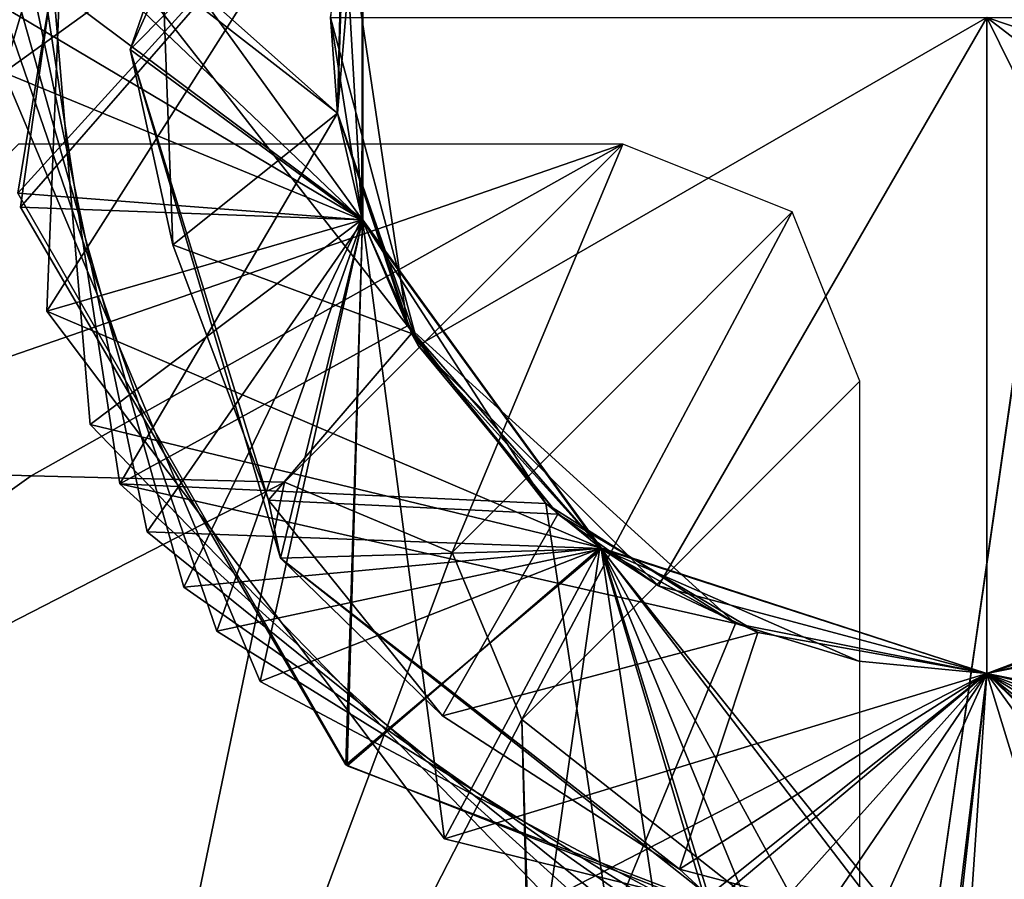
# Model space of a CAD drawing. Header units: millimetres. Extents: x -34.6 to 34.6, y -25 to 51.
# Tile 25 of 32: x 21.1 to 23, y 14.3 to 16. Entities that reach past the tile are written whole.
import ezdxf

# ---------------------------------------------------------------- set-up
doc = ezdxf.new("R2010")
doc.units = ezdxf.units.MM
doc.header["$LTSCALE"] = 65.185185
for name, color, linetype in [('129', 7, 'CONTINUOUS'), ('30', 7, 'CONTINUOUS'), ('31', 7, 'CONTINUOUS'), ('37', 7, 'CONTINUOUS'), ('39', 7, 'CONTINUOUS'), ('40', 7, 'CONTINUOUS'), ('41', 7, 'CONTINUOUS'), ('42', 7, 'CONTINUOUS'), ('43', 7, 'CONTINUOUS'), ('44', 7, 'CONTINUOUS'), ('45', 7, 'CONTINUOUS'), ('46', 7, 'CONTINUOUS'), ('47', 7, 'CONTINUOUS'), ('57', 7, 'CONTINUOUS'), ('58', 7, 'CONTINUOUS'), ('61', 7, 'CONTINUOUS'), ('64', 7, 'CONTINUOUS'), ('96', 7, 'CONTINUOUS'), ('97', 7, 'CONTINUOUS')]:
    doc.layers.add(name, color=color, linetype=linetype)

msp = doc.modelspace()

# ---------------------------------------------------------------- linework, layer by layer
at = {"layer": '129', "color": 7, "linetype": 'CONTINUOUS'}
for points in [[(-23.3, 22.5, 72.991), (-23.3, -22.5, 72.991), (23.3, 22.5, 72.991), (-23.3, 22.5, 72.991)], [(23.3, 22.5, 72.991), (-23.3, -22.5, 72.991), (23.3, -22.5, 72.991), (23.3, 22.5, 72.991)]]:
    msp.add_3dface(points, dxfattribs=at)
at = {"layer": '30', "color": 7, "linetype": 'CONTINUOUS'}
for points in [[(26.4512, 38.9201, -103.1), (18.9225, -13.4439, -103.1), (18.9225, 45.4439, -103.1), (26.4512, 38.9201, -103.1)], [(26.4512, -6.9201, -103.1), (18.9225, -13.4439, -103.1), (26.4512, 38.9201, -103.1), (26.4512, -6.9201, -103.1)]]:
    msp.add_3dface(points, dxfattribs=at)
at = {"layer": '31', "color": 7, "linetype": 'CONTINUOUS'}
for points in [[(-34.1488, 20.9098, -88.1), (-34.1488, 11.0902, -88.1), (34.1488, 20.9098, -88.1), (-34.1488, 20.9098, -88.1)], [(34.1488, 20.9098, -88.1), (-34.1488, 11.0902, -88.1), (34.1488, 11.0902, -88.1), (34.1488, 20.9098, -88.1)]]:
    msp.add_3dface(points, dxfattribs=at)
at = {"layer": '37', "linetype": 'CONTINUOUS'}
for points in [[(23.7641, 14.9483, -92.1), (23, 14.7, -92.1), (23.8607, 15.0258, -93.0213), (23.7641, 14.9483, -92.1)], [(23.8607, 15.0258, -93.0213), (23, 14.7, -92.1), (23, 14.7, -93.2517), (23.8607, 15.0258, -93.0213)], [(23.7918, 14.9689, -115.3915), (23, 14.7, -115.6), (23.765, 14.9489, -117.0514), (23.7918, 14.9689, -115.3915)], [(23.7642, 14.9484, -113.4), (23, 14.7, -113.6), (23.7918, 14.9689, -115.0432), (23.7642, 14.9484, -113.4)], [(23.7918, 14.9689, -115.0432), (23, 14.7, -113.6), (23, 14.7, -115.2517), (23.7918, 14.9689, -115.0432)], [(23.765, 14.9489, -117.0514), (23, 14.7, -115.6), (23, 14.7, -117.2517), (23.765, 14.9489, -117.0514)], [(23.765, 14.9489, -117.3997), (23, 14.7, -117.6), (23.575, 14.8341, -118.96), (23.765, 14.9489, -117.3997)], [(23.7637, 14.948, -111.4001), (23, 14.7, -111.6), (23.7642, 14.9484, -113.0516), (23.7637, 14.948, -111.4001)], [(23.7642, 14.9484, -113.0516), (23, 14.7, -111.6), (23, 14.7, -113.2517), (23.7642, 14.9484, -113.0516)], [(23.7638, 14.9481, -93.4001), (23, 14.7, -93.6), (23.7628, 14.9473, -95.0521), (23.7638, 14.9481, -93.4001)], [(23.7637, 14.948, -111.0518), (23, 14.7, -109.6), (23, 14.7, -111.2517), (23.7637, 14.948, -111.0518)], [(23.7634, 14.9478, -109.4002), (23, 14.7, -109.6), (23.7637, 14.948, -111.0518), (23.7634, 14.9478, -109.4002)], [(23.4975, 14.799, -107.475), (23, 14.7, -107.6), (23.7634, 14.9478, -109.0519), (23.4975, 14.799, -107.475)], [(23.7634, 14.9478, -109.0519), (23, 14.7, -107.6), (23, 14.7, -109.2517), (23.7634, 14.9478, -109.0519)], [(23.7627, 14.9473, -103.4004), (23, 14.7, -103.6), (23.7631, 14.9475, -105.052), (23.7627, 14.9473, -103.4004)], [(23.7631, 14.9475, -105.052), (23, 14.7, -103.6), (23, 14.7, -105.2517), (23.7631, 14.9475, -105.052)], [(23.7631, 14.9475, -105.4003), (23, 14.7, -105.6), (23.4975, 14.799, -107.1267), (23.7631, 14.9475, -105.4003)], [(23.7627, 14.9473, -101.4004), (23, 14.7, -101.6), (23.7627, 14.9473, -103.0521), (23.7627, 14.9473, -101.4004)], [(23.7627, 14.9473, -103.0521), (23, 14.7, -101.6), (23, 14.7, -103.2517), (23.7627, 14.9473, -103.0521)], [(23.7627, 14.9473, -99.4004), (23, 14.7, -99.6), (23.7627, 14.9473, -101.0521), (23.7627, 14.9473, -99.4004)], [(23.7627, 14.9473, -101.0521), (23, 14.7, -99.6), (23, 14.7, -101.2517), (23.7627, 14.9473, -101.0521)], [(23.7628, 14.9473, -97.0521), (23, 14.7, -95.6), (23, 14.7, -97.2517), (23.7628, 14.9473, -97.0521)], [(23.7628, 14.9473, -95.4004), (23, 14.7, -95.6), (23.7628, 14.9473, -97.0521), (23.7628, 14.9473, -95.4004)], [(23.7627, 14.9473, -99.0521), (23, 14.7, -97.6), (23, 14.7, -99.2517), (23.7627, 14.9473, -99.0521)], [(23.7628, 14.9473, -97.4004), (23, 14.7, -97.6), (23.7627, 14.9473, -99.0521), (23.7628, 14.9473, -97.4004)], [(23.7628, 14.9473, -95.0521), (23, 14.7, -93.6), (23, 14.7, -95.2517), (23.7628, 14.9473, -95.0521)], [(23, 14.7, -117.6), (23, 14.7, -118.96), (23.575, 14.8341, -118.96), (23, 14.7, -117.6)], [(23.4975, 14.799, -107.1267), (23, 14.7, -105.6), (23, 14.7, -107.2517), (23.4975, 14.799, -107.1267)]]:
    msp.add_3dface(points, dxfattribs=at)
at = {"layer": '39', "linetype": 'CONTINUOUS'}
for points in [[(21.7637, 16.4019, -93.8517), (21.764, 15.5973, -93.6514), (21.7, 16, -92.1), (21.7637, 16.4019, -93.8517)], [(21.725, 16.254, -99.8143), (21.7139, 15.8103, -99.705), (21.7641, 16.4031, -98.2004), (21.725, 16.254, -99.8143)], [(21.7641, 16.4031, -98.2004), (21.7139, 15.8103, -99.705), (21.7631, 15.5999, -98.0004), (21.7641, 16.4031, -98.2004)], [(21.7643, 16.4039, -101.8522), (21.7626, 15.6014, -101.6525), (21.725, 16.254, -100.1626), (21.7643, 16.4039, -101.8522)], [(21.7643, 16.4039, -102.2006), (21.7636, 15.5985, -103.6517), (21.7626, 15.6014, -102.0008), (21.7643, 16.4039, -102.2006)], [(21.7641, 16.4031, -97.852), (21.7631, 15.5999, -97.6521), (21.7639, 16.4025, -96.2002), (21.7641, 16.4031, -97.852)], [(21.7639, 16.4025, -96.2002), (21.7631, 15.5999, -97.6521), (21.7635, 15.5986, -96.0001), (21.7639, 16.4025, -96.2002)], [(21.7642, 16.4034, -109.8521), (21.7633, 15.5994, -109.6519), (21.7642, 16.4036, -108.2005), (21.7642, 16.4034, -109.8521)], [(21.7642, 16.4036, -108.2005), (21.7633, 15.5994, -109.6519), (21.7634, 15.599, -108.0002), (21.7642, 16.4036, -108.2005)], [(21.7642, 16.4034, -110.2004), (21.7634, 16.401, -111.8515), (21.7633, 15.5994, -110.0003), (21.7642, 16.4034, -110.2004)], [(21.7637, 16.4019, -116.2), (21.7633, 16.4008, -117.8514), (21.7635, 15.5988, -116.0001), (21.7637, 16.4019, -116.2)], [(21.7634, 16.401, -111.8515), (21.7642, 15.5965, -111.6512), (21.7633, 15.5994, -110.0003), (21.7634, 16.401, -111.8515)], [(21.7633, 16.4008, -117.8514), (21.7638, 15.5979, -117.6516), (21.7635, 15.5988, -116.0001), (21.7633, 16.4008, -117.8514)], [(21.7643, 16.4036, -105.8522), (21.7634, 15.5989, -105.6518), (21.7643, 16.4039, -104.2006), (21.7643, 16.4036, -105.8522)], [(21.7643, 16.4039, -104.2006), (21.7634, 15.5989, -105.6518), (21.7636, 15.5985, -104.0001), (21.7643, 16.4039, -104.2006)], [(21.7642, 16.4036, -107.8522), (21.7634, 15.599, -107.6518), (21.7643, 16.4036, -106.2005), (21.7642, 16.4036, -107.8522)], [(21.7643, 16.4036, -106.2005), (21.7634, 15.599, -107.6518), (21.7634, 15.5989, -106.0002), (21.7643, 16.4036, -106.2005)], [(21.7637, 16.4021, -113.8518), (21.7634, 15.5989, -113.6518), (21.7634, 16.401, -112.1998), (21.7637, 16.4021, -113.8518)], [(21.7637, 16.4021, -114.2001), (21.7637, 16.4019, -115.8517), (21.7634, 15.5989, -114.0002), (21.7637, 16.4021, -114.2001)], [(21.7637, 16.4019, -115.8517), (21.7635, 15.5988, -115.6518), (21.7634, 15.5989, -114.0002), (21.7637, 16.4019, -115.8517)], [(21.7634, 16.401, -112.1998), (21.7634, 15.5989, -113.6518), (21.7642, 15.5965, -111.9996), (21.7634, 16.401, -112.1998)], [(21.7639, 16.4025, -95.8519), (21.7635, 15.5986, -95.6517), (21.7637, 16.4019, -94.2), (21.7639, 16.4025, -95.8519)], [(21.7637, 16.4019, -94.2), (21.7635, 15.5986, -95.6517), (21.764, 15.5973, -93.9997), (21.7637, 16.4019, -94.2)], [(21.7643, 16.4039, -103.8522), (21.7636, 15.5985, -103.6517), (21.7643, 16.4039, -102.2006), (21.7643, 16.4039, -103.8522)], [(21.7284, 16.2704, -118.1667), (21.7, 16, -118.96), (21.7139, 15.8101, -118.0533), (21.7284, 16.2704, -118.1667)], [(21.725, 16.254, -100.1626), (21.7626, 15.6014, -101.6525), (21.8525, 15.389, -99.9443), (21.725, 16.254, -100.1626)], [(21.7139, 15.8101, -118.0533), (21.7, 16, -118.96), (21.8742, 15.35, -118.96), (21.7139, 15.8101, -118.0533)], [(21.7, 16, -92.1), (21.764, 15.5973, -93.6514), (21.8742, 15.35, -92.1), (21.7, 16, -92.1)], [(21.7139, 15.8103, -99.705), (21.8525, 15.389, -99.5959), (21.7631, 15.5999, -98.0004), (21.7139, 15.8103, -99.705)], [(21.8608, 15.3738, -117.94), (21.7139, 15.8101, -118.0533), (21.8742, 15.35, -118.96), (21.8608, 15.3738, -117.94)], [(21.7626, 15.6014, -102.0008), (22.2354, 14.9487, -103.4518), (22.2356, 14.9485, -101.8001), (21.7626, 15.6014, -102.0008)], [(21.7636, 15.5985, -103.6517), (22.2354, 14.9487, -103.4518), (21.7626, 15.6014, -102.0008), (21.7636, 15.5985, -103.6517)], [(21.7626, 15.6014, -101.6525), (22.2356, 14.9485, -101.4518), (21.8525, 15.389, -99.9443), (21.7626, 15.6014, -101.6525)], [(21.7631, 15.5999, -97.6521), (22.2361, 14.9481, -97.4516), (21.7635, 15.5986, -96.0001), (21.7631, 15.5999, -97.6521)], [(21.8525, 15.389, -99.5959), (22.1266, 15.0371, -99.4862), (21.7631, 15.5999, -98.0004), (21.8525, 15.389, -99.5959)], [(21.7631, 15.5999, -98.0004), (22.1266, 15.0371, -99.4862), (22.2361, 14.9481, -97.7999), (21.7631, 15.5999, -98.0004)], [(21.7633, 15.5994, -110.0003), (21.7642, 15.5965, -111.6512), (22.2338, 14.9498, -109.8006), (21.7633, 15.5994, -110.0003)], [(21.7633, 15.5994, -109.6519), (22.2338, 14.9498, -109.4523), (21.7634, 15.599, -108.0002), (21.7633, 15.5994, -109.6519)], [(21.7634, 15.599, -108.0002), (22.2338, 14.9498, -109.4523), (22.2345, 14.9493, -107.8004), (21.7634, 15.599, -108.0002)], [(21.7634, 15.599, -107.6518), (22.2345, 14.9493, -107.4521), (21.7634, 15.5989, -106.0002), (21.7634, 15.599, -107.6518)], [(21.7634, 15.5989, -113.6518), (22.2373, 14.9473, -113.4512), (21.7642, 15.5965, -111.9996), (21.7634, 15.5989, -113.6518)], [(21.7634, 15.5989, -114.0002), (21.7635, 15.5988, -115.6518), (22.2373, 14.9473, -113.7996), (21.7634, 15.5989, -114.0002)], [(21.7634, 15.5989, -106.0002), (22.2345, 14.9493, -107.4521), (22.2346, 14.9492, -105.8004), (21.7634, 15.5989, -106.0002)], [(21.7634, 15.5989, -105.6518), (22.2346, 14.9492, -105.452), (21.7636, 15.5985, -104.0001), (21.7634, 15.5989, -105.6518)], [(21.7635, 15.5988, -115.6518), (22.2373, 14.9473, -115.4512), (22.2373, 14.9473, -113.7996), (21.7635, 15.5988, -115.6518)], [(21.7635, 15.5988, -116.0001), (21.7638, 15.5979, -117.6516), (22.2373, 14.9473, -115.7996), (21.7635, 15.5988, -116.0001)], [(21.7635, 15.5986, -96.0001), (22.2361, 14.9481, -97.4516), (22.2365, 14.9478, -95.7998), (21.7635, 15.5986, -96.0001)], [(21.7635, 15.5986, -95.6517), (22.2365, 14.9478, -95.4515), (21.764, 15.5973, -93.9997), (21.7635, 15.5986, -95.6517)], [(21.7636, 15.5985, -104.0001), (22.2346, 14.9492, -105.452), (22.2354, 14.9487, -103.8002), (21.7636, 15.5985, -104.0001)], [(21.7638, 15.5979, -117.6516), (22.2374, 14.9471, -117.4512), (22.2373, 14.9473, -115.7996), (21.7638, 15.5979, -117.6516)], [(21.764, 15.5973, -93.6514), (22.2369, 14.9475, -93.4513), (21.8742, 15.35, -92.1), (21.764, 15.5973, -93.6514)], [(21.764, 15.5973, -93.9997), (22.2365, 14.9478, -95.4515), (22.2369, 14.9475, -93.7997), (21.764, 15.5973, -93.9997)], [(21.7642, 15.5965, -111.9996), (22.2373, 14.9473, -113.4512), (22.2366, 14.9477, -111.7998), (21.7642, 15.5965, -111.9996)], [(21.7642, 15.5965, -111.6512), (22.2366, 14.9477, -111.4514), (22.2338, 14.9498, -109.8006), (21.7642, 15.5965, -111.6512)], [(21.8525, 15.389, -99.9443), (22.2356, 14.9485, -101.4518), (22.5025, 14.799, -99.725), (21.8525, 15.389, -99.9443)], [(22.1505, 15.0159, -117.8267), (21.8608, 15.3738, -117.94), (21.8742, 15.35, -118.96), (22.1505, 15.0159, -117.8267)], [(22.35, 14.8742, -118.96), (22.1505, 15.0159, -117.8267), (21.8742, 15.35, -118.96), (22.35, 14.8742, -118.96)], [(21.8742, 15.35, -92.1), (22.2369, 14.9475, -93.4513), (22.35, 14.8742, -92.1), (21.8742, 15.35, -92.1)], [(22.1266, 15.0371, -99.4862), (22.5025, 14.799, -99.3767), (22.2361, 14.9481, -97.7999), (22.1266, 15.0371, -99.4862)], [(22.5469, 14.7815, -117.7133), (22.1505, 15.0159, -117.8267), (22.35, 14.8742, -118.96), (22.5469, 14.7815, -117.7133)], [(22.2366, 14.9477, -111.4514), (23, 14.7, -111.2517), (22.2338, 14.9498, -109.8006), (22.2366, 14.9477, -111.4514)], [(23, 14.7, -111.2517), (23, 14.7, -109.6), (22.2338, 14.9498, -109.8006), (23, 14.7, -111.2517)], [(22.2338, 14.9498, -109.4523), (23, 14.7, -109.2517), (22.2345, 14.9493, -107.8004), (22.2338, 14.9498, -109.4523)], [(23, 14.7, -109.2517), (23, 14.7, -107.6), (22.2345, 14.9493, -107.8004), (23, 14.7, -109.2517)], [(22.2345, 14.9493, -107.4521), (23, 14.7, -107.2517), (22.2346, 14.9492, -105.8004), (22.2345, 14.9493, -107.4521)], [(22.2346, 14.9492, -105.452), (23, 14.7, -105.2517), (22.2354, 14.9487, -103.8002), (22.2346, 14.9492, -105.452)], [(23, 14.7, -107.2517), (23, 14.7, -105.6), (22.2346, 14.9492, -105.8004), (23, 14.7, -107.2517)], [(22.2354, 14.9487, -103.4518), (23, 14.7, -103.2517), (22.2356, 14.9485, -101.8001), (22.2354, 14.9487, -103.4518)], [(23, 14.7, -105.2517), (23, 14.7, -103.6), (22.2354, 14.9487, -103.8002), (23, 14.7, -105.2517)], [(23, 14.7, -103.2517), (23, 14.7, -101.6), (22.2356, 14.9485, -101.8001), (23, 14.7, -103.2517)], [(22.2356, 14.9485, -101.4518), (23, 14.7, -101.2517), (22.5025, 14.799, -99.725), (22.2356, 14.9485, -101.4518)], [(22.5025, 14.799, -99.3767), (22.7464, 14.725, -99.3142), (22.2361, 14.9481, -97.7999), (22.5025, 14.799, -99.3767)], [(22.7464, 14.725, -99.3142), (23, 14.7, -99.2517), (22.2361, 14.9481, -97.7999), (22.7464, 14.725, -99.3142)], [(22.2361, 14.9481, -97.4516), (23, 14.7, -97.2517), (22.2365, 14.9478, -95.7998), (22.2361, 14.9481, -97.4516)], [(23, 14.7, -99.2517), (23, 14.7, -97.6), (22.2361, 14.9481, -97.7999), (23, 14.7, -99.2517)], [(22.2365, 14.9478, -95.4515), (23, 14.7, -95.2517), (22.2369, 14.9475, -93.7997), (22.2365, 14.9478, -95.4515)], [(23, 14.7, -97.2517), (23, 14.7, -95.6), (22.2365, 14.9478, -95.7998), (23, 14.7, -97.2517)], [(22.2373, 14.9473, -113.4512), (23, 14.7, -113.2517), (22.2366, 14.9477, -111.7998), (22.2373, 14.9473, -113.4512)], [(23, 14.7, -113.2517), (23, 14.7, -111.6), (22.2366, 14.9477, -111.7998), (23, 14.7, -113.2517)], [(23, 14.7, -95.2517), (23, 14.7, -93.6), (22.2369, 14.9475, -93.7997), (23, 14.7, -95.2517)], [(22.2369, 14.9475, -93.4513), (23, 14.7, -93.2517), (22.35, 14.8742, -92.1), (22.2369, 14.9475, -93.4513)], [(23, 14.7, -115.2517), (23, 14.7, -113.6), (22.2373, 14.9473, -113.7996), (23, 14.7, -115.2517)], [(22.2373, 14.9473, -115.4512), (23, 14.7, -115.2517), (22.2373, 14.9473, -113.7996), (22.2373, 14.9473, -115.4512)], [(23, 14.7, -117.2517), (23, 14.7, -115.6), (22.2373, 14.9473, -115.7996), (23, 14.7, -117.2517)], [(22.2374, 14.9471, -117.4512), (23, 14.7, -117.2517), (22.2373, 14.9473, -115.7996), (22.2374, 14.9471, -117.4512)], [(23, 14.7, -118.96), (22.5469, 14.7815, -117.7133), (22.35, 14.8742, -118.96), (23, 14.7, -118.96)], [(23, 14.7, -93.2517), (23, 14.7, -92.1), (22.35, 14.8742, -92.1), (23, 14.7, -93.2517)], [(22.5025, 14.799, -99.725), (23, 14.7, -101.2517), (22.7464, 14.725, -99.6625), (22.5025, 14.799, -99.725)], [(23, 14.7, -118.96), (23, 14.7, -117.6), (22.5469, 14.7815, -117.7133), (23, 14.7, -118.96)], [(23, 14.7, -101.2517), (23, 14.7, -99.6), (22.7464, 14.725, -99.6625), (23, 14.7, -101.2517)]]:
    msp.add_3dface(points, dxfattribs=at)
at = {"layer": '40', "linetype": 'CONTINUOUS'}
for points in [[(21.0866, 15.6241, -115.8641), (21.7637, 16.4019, -115.8517), (21.2651, 16.8902, -116.0767), (21.0866, 15.6241, -115.8641)], [(21.3034, 15.9362, -117.8463), (21.7633, 16.4008, -117.8514), (21.6379, 16.9012, -118.027), (21.3034, 15.9362, -117.8463)], [(21.7635, 15.5988, -115.6518), (21.7637, 16.4019, -115.8517), (21.0866, 15.6241, -115.8641), (21.7635, 15.5988, -115.6518)], [(21.7638, 15.5979, -117.6516), (21.7633, 16.4008, -117.8514), (21.3034, 15.9362, -117.8463), (21.7638, 15.5979, -117.6516)], [(21.6015, 14.9287, -117.6673), (21.7638, 15.5979, -117.6516), (21.3034, 15.9362, -117.8463), (21.6015, 14.9287, -117.6673)], [(21.7308, 14.5196, -115.6514), (21.7635, 15.5988, -115.6518), (21.0866, 15.6241, -115.8641), (21.7308, 14.5196, -115.6514)], [(22.2374, 14.9471, -117.4512), (21.7638, 15.5979, -117.6516), (21.6015, 14.9287, -117.6673), (22.2374, 14.9471, -117.4512)], [(22.2373, 14.9473, -115.4512), (21.7635, 15.5988, -115.6518), (21.7308, 14.5196, -115.6514), (22.2373, 14.9473, -115.4512)], [(23.7918, 14.9689, -115.0432), (23, 14.7, -115.2517), (24.1447, 14.4213, -115.2261), (23.7918, 14.9689, -115.0432)], [(22.4488, 14.2602, -117.49), (22.2374, 14.9471, -117.4512), (21.6015, 14.9287, -117.6673), (22.4488, 14.2602, -117.49)], [(22.9207, 14.0516, -115.4388), (22.2373, 14.9473, -115.4512), (21.7308, 14.5196, -115.6514), (22.9207, 14.0516, -115.4388)], [(23, 14.7, -115.2517), (22.2373, 14.9473, -115.4512), (22.9207, 14.0516, -115.4388), (23, 14.7, -115.2517)], [(23, 14.7, -117.2517), (22.2374, 14.9471, -117.4512), (22.4488, 14.2602, -117.49), (23, 14.7, -117.2517)], [(23.765, 14.9489, -117.0514), (23, 14.7, -117.2517), (23.5545, 14.1955, -117.3143), (23.765, 14.9489, -117.0514)], [(23.5545, 14.1955, -117.3143), (23, 14.7, -117.2517), (22.4488, 14.2602, -117.49), (23.5545, 14.1955, -117.3143)], [(24.1447, 14.4213, -115.2261), (23, 14.7, -115.2517), (22.9207, 14.0516, -115.4388), (24.1447, 14.4213, -115.2261)]]:
    msp.add_3dface(points, dxfattribs=at)
at = {"layer": '41', "linetype": 'CONTINUOUS'}
for points in [[(21.7637, 16.4019, -116.2), (21.0866, 15.6241, -115.8641), (21.2651, 16.8902, -116.0767), (21.7637, 16.4019, -116.2)], [(21.7637, 16.4019, -116.2), (21.7635, 15.5988, -116.0001), (21.0866, 15.6241, -115.8641), (21.7637, 16.4019, -116.2)], [(21.7284, 16.2704, -118.1667), (21.7139, 15.8101, -118.0533), (21.3684, 16.0793, -118.0261), (21.7284, 16.2704, -118.1667)], [(21.3684, 16.0793, -118.0261), (21.7139, 15.8101, -118.0533), (21.3879, 15.5492, -117.913), (21.3684, 16.0793, -118.0261)], [(21.7139, 15.8101, -118.0533), (21.8608, 15.3738, -117.94), (21.3879, 15.5492, -117.913), (21.7139, 15.8101, -118.0533)], [(21.7635, 15.5988, -116.0001), (21.7308, 14.5196, -115.6514), (21.0866, 15.6241, -115.8641), (21.7635, 15.5988, -116.0001)], [(21.7635, 15.5988, -116.0001), (22.2373, 14.9473, -115.7996), (21.7308, 14.5196, -115.6514), (21.7635, 15.5988, -116.0001)], [(21.3879, 15.5492, -117.913), (21.8608, 15.3738, -117.94), (21.5775, 15.0437, -117.8007), (21.3879, 15.5492, -117.913)], [(21.8608, 15.3738, -117.94), (22.1505, 15.0159, -117.8267), (21.5775, 15.0437, -117.8007), (21.8608, 15.3738, -117.94)], [(21.5775, 15.0437, -117.8007), (22.1505, 15.0159, -117.8267), (21.9224, 14.6162, -117.689), (21.5775, 15.0437, -117.8007)], [(22.1505, 15.0159, -117.8267), (22.5469, 14.7815, -117.7133), (21.9224, 14.6162, -117.689), (22.1505, 15.0159, -117.8267)], [(23, 14.7, -115.6), (23.7918, 14.9689, -115.3915), (24.1447, 14.4213, -115.2261), (23, 14.7, -115.6)], [(22.2373, 14.9473, -115.7996), (22.9207, 14.0516, -115.4388), (21.7308, 14.5196, -115.6514), (22.2373, 14.9473, -115.7996)], [(22.2373, 14.9473, -115.7996), (23, 14.7, -115.6), (22.9207, 14.0516, -115.4388), (22.2373, 14.9473, -115.7996)], [(23, 14.7, -117.6), (23.765, 14.9489, -117.3997), (23.516, 14.2003, -117.3578), (23, 14.7, -117.6)], [(21.9224, 14.6162, -117.689), (22.5469, 14.7815, -117.7133), (22.3913, 14.3128, -117.578), (21.9224, 14.6162, -117.689)], [(22.5469, 14.7815, -117.7133), (23, 14.7, -117.6), (22.3913, 14.3128, -117.578), (22.5469, 14.7815, -117.7133)], [(22.3913, 14.3128, -117.578), (23, 14.7, -117.6), (22.9402, 14.168, -117.4676), (22.3913, 14.3128, -117.578)], [(23, 14.7, -115.6), (24.1447, 14.4213, -115.2261), (22.9207, 14.0516, -115.4388), (23, 14.7, -115.6)], [(22.9402, 14.168, -117.4676), (23, 14.7, -117.6), (23.516, 14.2003, -117.3578), (22.9402, 14.168, -117.4676)]]:
    msp.add_3dface(points, dxfattribs=at)
at = {"layer": '42', "linetype": 'CONTINUOUS'}
for points in [[(21.1388, 15.4183, -107.8294), (21.7642, 16.4036, -107.8522), (21.1902, 16.726, -108.0473), (21.1388, 15.4183, -107.8294)], [(21.2246, 15.1936, -109.7901), (21.7633, 15.5994, -109.6519), (21.1146, 16.4976, -110.008), (21.2246, 15.1936, -109.7901)], [(21.7633, 15.5994, -109.6519), (21.7642, 16.4034, -109.8521), (21.1146, 16.4976, -110.008), (21.7633, 15.5994, -109.6519)], [(21.7634, 15.5989, -113.6518), (21.7637, 16.4021, -113.8518), (21.0501, 16.0219, -113.9294), (21.7634, 15.5989, -113.6518)], [(21.7642, 15.5965, -111.6512), (21.7634, 16.401, -111.8515), (21.0676, 16.2618, -111.9687), (21.7642, 15.5965, -111.6512)], [(21.7634, 15.599, -107.6518), (21.7642, 16.4036, -107.8522), (21.1388, 15.4183, -107.8294), (21.7634, 15.599, -107.6518)], [(21.3374, 14.9811, -111.7508), (21.7642, 15.5965, -111.6512), (21.0676, 16.2618, -111.9687), (21.3374, 14.9811, -111.7508)], [(21.4754, 14.7842, -113.7115), (21.7634, 15.5989, -113.6518), (21.0501, 16.0219, -113.9294), (21.4754, 14.7842, -113.7115)], [(21.9258, 14.3726, -107.6115), (21.7634, 15.599, -107.6518), (21.1388, 15.4183, -107.8294), (21.9258, 14.3726, -107.6115)], [(22.2338, 14.9498, -109.4523), (21.7633, 15.5994, -109.6519), (21.2246, 15.1936, -109.7901), (22.2338, 14.9498, -109.4523)], [(22.2366, 14.9477, -111.4514), (21.7642, 15.5965, -111.6512), (21.3374, 14.9811, -111.7508), (22.2366, 14.9477, -111.4514)], [(22.2373, 14.9473, -113.4512), (21.7634, 15.5989, -113.6518), (21.4754, 14.7842, -113.7115), (22.2373, 14.9473, -113.4512)], [(22.2345, 14.9493, -107.4521), (21.7634, 15.599, -107.6518), (21.9258, 14.3726, -107.6115), (22.2345, 14.9493, -107.4521)], [(22.1343, 14.2527, -109.5723), (22.2338, 14.9498, -109.4523), (21.2246, 15.1936, -109.7901), (22.1343, 14.2527, -109.5723)], [(22.356, 14.1594, -111.533), (22.2366, 14.9477, -111.4514), (21.3374, 14.9811, -111.7508), (22.356, 14.1594, -111.533)], [(22.5874, 14.0941, -113.4937), (22.2373, 14.9473, -113.4512), (21.4754, 14.7842, -113.7115), (22.5874, 14.0941, -113.4937)], [(23, 14.7, -107.2517), (22.2345, 14.9493, -107.4521), (21.9258, 14.3726, -107.6115), (23, 14.7, -107.2517)], [(23, 14.7, -109.2517), (22.2338, 14.9498, -109.4523), (22.1343, 14.2527, -109.5723), (23, 14.7, -109.2517)], [(23, 14.7, -111.2517), (22.2366, 14.9477, -111.4514), (22.356, 14.1594, -111.533), (23, 14.7, -111.2517)], [(23, 14.7, -113.2517), (22.2373, 14.9473, -113.4512), (22.5874, 14.0941, -113.4937), (23, 14.7, -113.2517)], [(23.7642, 14.9484, -113.0516), (23, 14.7, -113.2517), (23.8853, 14.2625, -113.2758), (23.7642, 14.9484, -113.0516)], [(23.7637, 14.948, -111.0518), (23, 14.7, -111.2517), (23.6647, 14.1668, -111.3151), (23.7637, 14.948, -111.0518)], [(23.7634, 14.9478, -109.0519), (23, 14.7, -109.2517), (23.4339, 14.0989, -109.3544), (23.7634, 14.9478, -109.0519)], [(23.4975, 14.799, -107.1267), (23, 14.7, -107.2517), (23.1966, 14.0599, -107.3937), (23.4975, 14.799, -107.1267)], [(23.1966, 14.0599, -107.3937), (23, 14.7, -107.2517), (21.9258, 14.3726, -107.6115), (23.1966, 14.0599, -107.3937)], [(23.4339, 14.0989, -109.3544), (23, 14.7, -109.2517), (22.1343, 14.2527, -109.5723), (23.4339, 14.0989, -109.3544)], [(23.6647, 14.1668, -111.3151), (23, 14.7, -111.2517), (22.356, 14.1594, -111.533), (23.6647, 14.1668, -111.3151)], [(23.8853, 14.2625, -113.2758), (23, 14.7, -113.2517), (22.5874, 14.0941, -113.4937), (23.8853, 14.2625, -113.2758)]]:
    msp.add_3dface(points, dxfattribs=at)
at = {"layer": '43', "linetype": 'CONTINUOUS'}
for points in [[(21.7642, 16.4036, -108.2005), (21.1388, 15.4183, -107.8294), (21.1902, 16.726, -108.0473), (21.7642, 16.4036, -108.2005)], [(21.7633, 15.5994, -110.0003), (21.2246, 15.1936, -109.7901), (21.1146, 16.4976, -110.008), (21.7633, 15.5994, -110.0003)], [(21.7642, 16.4034, -110.2004), (21.7633, 15.5994, -110.0003), (21.1146, 16.4976, -110.008), (21.7642, 16.4034, -110.2004)], [(21.7637, 16.4021, -114.2001), (21.7634, 15.5989, -114.0002), (21.0501, 16.0219, -113.9294), (21.7637, 16.4021, -114.2001)], [(21.7634, 16.401, -112.1998), (21.7642, 15.5965, -111.9996), (21.0676, 16.2618, -111.9687), (21.7634, 16.401, -112.1998)], [(21.7642, 16.4036, -108.2005), (21.7634, 15.599, -108.0002), (21.1388, 15.4183, -107.8294), (21.7642, 16.4036, -108.2005)], [(21.7642, 15.5965, -111.9996), (21.3374, 14.9811, -111.7508), (21.0676, 16.2618, -111.9687), (21.7642, 15.5965, -111.9996)], [(21.7634, 15.5989, -114.0002), (21.4754, 14.7842, -113.7115), (21.0501, 16.0219, -113.9294), (21.7634, 15.5989, -114.0002)], [(21.7634, 15.599, -108.0002), (22.2345, 14.9493, -107.8004), (21.1388, 15.4183, -107.8294), (21.7634, 15.599, -108.0002)], [(21.7633, 15.5994, -110.0003), (22.2338, 14.9498, -109.8006), (21.2246, 15.1936, -109.7901), (21.7633, 15.5994, -110.0003)], [(21.7642, 15.5965, -111.9996), (22.2366, 14.9477, -111.7998), (21.3374, 14.9811, -111.7508), (21.7642, 15.5965, -111.9996)], [(21.7634, 15.5989, -114.0002), (22.2373, 14.9473, -113.7996), (21.4754, 14.7842, -113.7115), (21.7634, 15.5989, -114.0002)], [(22.2345, 14.9493, -107.8004), (21.9258, 14.3726, -107.6115), (21.1388, 15.4183, -107.8294), (22.2345, 14.9493, -107.8004)], [(22.2338, 14.9498, -109.8006), (22.1343, 14.2527, -109.5723), (21.2246, 15.1936, -109.7901), (22.2338, 14.9498, -109.8006)], [(22.2366, 14.9477, -111.7998), (22.356, 14.1594, -111.533), (21.3374, 14.9811, -111.7508), (22.2366, 14.9477, -111.7998)], [(22.2373, 14.9473, -113.7996), (22.5874, 14.0941, -113.4937), (21.4754, 14.7842, -113.7115), (22.2373, 14.9473, -113.7996)], [(22.2345, 14.9493, -107.8004), (23, 14.7, -107.6), (21.9258, 14.3726, -107.6115), (22.2345, 14.9493, -107.8004)], [(22.2338, 14.9498, -109.8006), (23, 14.7, -109.6), (22.1343, 14.2527, -109.5723), (22.2338, 14.9498, -109.8006)], [(22.2366, 14.9477, -111.7998), (23, 14.7, -111.6), (22.356, 14.1594, -111.533), (22.2366, 14.9477, -111.7998)], [(22.2373, 14.9473, -113.7996), (23, 14.7, -113.6), (22.5874, 14.0941, -113.4937), (22.2373, 14.9473, -113.7996)], [(23, 14.7, -113.6), (23.7642, 14.9484, -113.4), (23.8853, 14.2625, -113.2758), (23, 14.7, -113.6)], [(23, 14.7, -111.6), (23.7637, 14.948, -111.4001), (23.6647, 14.1668, -111.3151), (23, 14.7, -111.6)], [(23, 14.7, -109.6), (23.7634, 14.9478, -109.4002), (23.4339, 14.0989, -109.3544), (23, 14.7, -109.6)], [(23, 14.7, -107.6), (23.4975, 14.799, -107.475), (23.1966, 14.0599, -107.3937), (23, 14.7, -107.6)], [(23, 14.7, -107.6), (23.1966, 14.0599, -107.3937), (21.9258, 14.3726, -107.6115), (23, 14.7, -107.6)], [(23, 14.7, -109.6), (23.4339, 14.0989, -109.3544), (22.1343, 14.2527, -109.5723), (23, 14.7, -109.6)], [(23, 14.7, -111.6), (23.6647, 14.1668, -111.3151), (22.356, 14.1594, -111.533), (23, 14.7, -111.6)], [(23, 14.7, -113.6), (23.8853, 14.2625, -113.2758), (22.5874, 14.0941, -113.4937), (23, 14.7, -113.6)]]:
    msp.add_3dface(points, dxfattribs=at)
at = {"layer": '44', "linetype": 'CONTINUOUS'}
for points in [[(21.0531, 15.8907, -103.908), (21.7643, 16.4039, -103.8522), (21.4224, 17.1462, -104.1258), (21.0531, 15.8907, -103.908)], [(21.0813, 15.6518, -105.8687), (21.7643, 16.4036, -105.8522), (21.2933, 16.9433, -106.0865), (21.0813, 15.6518, -105.8687)], [(21.7636, 15.5985, -103.6517), (21.7643, 16.4039, -103.8522), (21.0531, 15.8907, -103.908), (21.7636, 15.5985, -103.6517)], [(21.7626, 15.6014, -101.6525), (21.7643, 16.4039, -101.8522), (21.0544, 16.1312, -101.9473), (21.7626, 15.6014, -101.6525)], [(21.7634, 15.5989, -105.6518), (21.7643, 16.4036, -105.8522), (21.0813, 15.6518, -105.8687), (21.7634, 15.5989, -105.6518)], [(21.2828, 15.076, -99.7687), (21.7139, 15.8103, -99.705), (21.0854, 16.3697, -99.9865), (21.2828, 15.076, -99.7687)], [(21.7139, 15.8103, -99.705), (21.725, 16.254, -99.8143), (21.0854, 16.3697, -99.9865), (21.7139, 15.8103, -99.705)], [(21.4097, 14.8716, -101.7294), (21.7626, 15.6014, -101.6525), (21.0544, 16.1312, -101.9473), (21.4097, 14.8716, -101.7294)], [(21.5607, 14.6844, -103.6901), (21.7636, 15.5985, -103.6517), (21.0531, 15.8907, -103.908), (21.5607, 14.6844, -103.6901)], [(21.8525, 15.389, -99.5959), (21.7139, 15.8103, -99.705), (21.2828, 15.076, -99.7687), (21.8525, 15.389, -99.5959)], [(21.7336, 14.5172, -105.6508), (21.7634, 15.5989, -105.6518), (21.0813, 15.6518, -105.8687), (21.7336, 14.5172, -105.6508)], [(22.2356, 14.9485, -101.4518), (21.7626, 15.6014, -101.6525), (21.4097, 14.8716, -101.7294), (22.2356, 14.9485, -101.4518)], [(22.2354, 14.9487, -103.4518), (21.7636, 15.5985, -103.6517), (21.5607, 14.6844, -103.6901), (22.2354, 14.9487, -103.4518)], [(22.2346, 14.9492, -105.452), (21.7634, 15.5989, -105.6518), (21.7336, 14.5172, -105.6508), (22.2346, 14.9492, -105.452)], [(22.1266, 15.0371, -99.4862), (21.8525, 15.389, -99.5959), (21.2828, 15.076, -99.7687), (22.1266, 15.0371, -99.4862)], [(22.2538, 14.1984, -99.5508), (22.1266, 15.0371, -99.4862), (21.2828, 15.076, -99.7687), (22.2538, 14.1984, -99.5508)], [(22.5025, 14.799, -99.3767), (22.1266, 15.0371, -99.4862), (22.2538, 14.1984, -99.5508), (22.5025, 14.799, -99.3767)], [(22.4812, 14.1203, -101.5115), (22.2356, 14.9485, -101.4518), (21.4097, 14.8716, -101.7294), (22.4812, 14.1203, -101.5115)], [(22.7166, 14.0707, -103.4723), (22.2354, 14.9487, -103.4518), (21.5607, 14.6844, -103.6901), (22.7166, 14.0707, -103.4723)], [(22.9562, 14.0505, -105.433), (22.2346, 14.9492, -105.452), (21.7336, 14.5172, -105.6508), (22.9562, 14.0505, -105.433)], [(23, 14.7, -105.2517), (22.2346, 14.9492, -105.452), (22.9562, 14.0505, -105.433), (23, 14.7, -105.2517)], [(23, 14.7, -103.2517), (22.2354, 14.9487, -103.4518), (22.7166, 14.0707, -103.4723), (23, 14.7, -103.2517)], [(23, 14.7, -101.2517), (22.2356, 14.9485, -101.4518), (22.4812, 14.1203, -101.5115), (23, 14.7, -101.2517)], [(23.7631, 14.9475, -105.052), (23, 14.7, -105.2517), (24.1986, 14.4619, -105.2151), (23.7631, 14.9475, -105.052)], [(23.7627, 14.9473, -101.0521), (23, 14.7, -101.2517), (23.7865, 14.2156, -101.2937), (23.7627, 14.9473, -101.0521)], [(23.7627, 14.9473, -103.0521), (23, 14.7, -103.2517), (24.0002, 14.326, -103.2544), (23.7627, 14.9473, -103.0521)], [(23.7865, 14.2156, -101.2937), (23, 14.7, -101.2517), (22.4812, 14.1203, -101.5115), (23.7865, 14.2156, -101.2937)], [(24.0002, 14.326, -103.2544), (23, 14.7, -103.2517), (22.7166, 14.0707, -103.4723), (24.0002, 14.326, -103.2544)], [(24.1986, 14.4619, -105.2151), (23, 14.7, -105.2517), (22.9562, 14.0505, -105.433), (24.1986, 14.4619, -105.2151)]]:
    msp.add_3dface(points, dxfattribs=at)
at = {"layer": '45', "linetype": 'CONTINUOUS'}
for points in [[(21.7643, 16.4039, -104.2006), (21.0531, 15.8907, -103.908), (21.4224, 17.1462, -104.1258), (21.7643, 16.4039, -104.2006)], [(21.7643, 16.4036, -106.2005), (21.0813, 15.6518, -105.8687), (21.2933, 16.9433, -106.0865), (21.7643, 16.4036, -106.2005)], [(21.7643, 16.4039, -104.2006), (21.7636, 15.5985, -104.0001), (21.0531, 15.8907, -103.908), (21.7643, 16.4039, -104.2006)], [(21.7643, 16.4039, -102.2006), (21.7626, 15.6014, -102.0008), (21.0544, 16.1312, -101.9473), (21.7643, 16.4039, -102.2006)], [(21.7643, 16.4036, -106.2005), (21.7634, 15.5989, -106.0002), (21.0813, 15.6518, -105.8687), (21.7643, 16.4036, -106.2005)], [(21.725, 16.254, -100.1626), (21.8525, 15.389, -99.9443), (21.0854, 16.3697, -99.9865), (21.725, 16.254, -100.1626)], [(21.8525, 15.389, -99.9443), (21.2828, 15.076, -99.7687), (21.0854, 16.3697, -99.9865), (21.8525, 15.389, -99.9443)], [(21.7626, 15.6014, -102.0008), (21.4097, 14.8716, -101.7294), (21.0544, 16.1312, -101.9473), (21.7626, 15.6014, -102.0008)], [(21.7636, 15.5985, -104.0001), (21.5607, 14.6844, -103.6901), (21.0531, 15.8907, -103.908), (21.7636, 15.5985, -104.0001)], [(21.7634, 15.5989, -106.0002), (21.7336, 14.5172, -105.6508), (21.0813, 15.6518, -105.8687), (21.7634, 15.5989, -106.0002)], [(21.7626, 15.6014, -102.0008), (22.2356, 14.9485, -101.8001), (21.4097, 14.8716, -101.7294), (21.7626, 15.6014, -102.0008)], [(21.7636, 15.5985, -104.0001), (22.2354, 14.9487, -103.8002), (21.5607, 14.6844, -103.6901), (21.7636, 15.5985, -104.0001)], [(21.7634, 15.5989, -106.0002), (22.2346, 14.9492, -105.8004), (21.7336, 14.5172, -105.6508), (21.7634, 15.5989, -106.0002)], [(21.8525, 15.389, -99.9443), (22.5025, 14.799, -99.725), (21.2828, 15.076, -99.7687), (21.8525, 15.389, -99.9443)], [(22.5025, 14.799, -99.725), (22.2538, 14.1984, -99.5508), (21.2828, 15.076, -99.7687), (22.5025, 14.799, -99.725)], [(22.2356, 14.9485, -101.8001), (22.4812, 14.1203, -101.5115), (21.4097, 14.8716, -101.7294), (22.2356, 14.9485, -101.8001)], [(22.2354, 14.9487, -103.8002), (22.7166, 14.0707, -103.4723), (21.5607, 14.6844, -103.6901), (22.2354, 14.9487, -103.8002)], [(22.2346, 14.9492, -105.8004), (22.9562, 14.0505, -105.433), (21.7336, 14.5172, -105.6508), (22.2346, 14.9492, -105.8004)], [(22.2346, 14.9492, -105.8004), (23, 14.7, -105.6), (22.9562, 14.0505, -105.433), (22.2346, 14.9492, -105.8004)], [(22.2354, 14.9487, -103.8002), (23, 14.7, -103.6), (22.7166, 14.0707, -103.4723), (22.2354, 14.9487, -103.8002)], [(22.2356, 14.9485, -101.8001), (23, 14.7, -101.6), (22.4812, 14.1203, -101.5115), (22.2356, 14.9485, -101.8001)], [(23.7631, 14.9475, -105.4003), (24.1986, 14.4619, -105.2151), (22.9562, 14.0505, -105.433), (23.7631, 14.9475, -105.4003)], [(23, 14.7, -105.6), (23.7631, 14.9475, -105.4003), (22.9562, 14.0505, -105.433), (23, 14.7, -105.6)], [(23, 14.7, -101.6), (23.7627, 14.9473, -101.4004), (23.7865, 14.2156, -101.2937), (23, 14.7, -101.6)], [(23, 14.7, -103.6), (23.7627, 14.9473, -103.4004), (24.0002, 14.326, -103.2544), (23, 14.7, -103.6)], [(23, 14.7, -101.6), (23.7865, 14.2156, -101.2937), (22.4812, 14.1203, -101.5115), (23, 14.7, -101.6)], [(23, 14.7, -103.6), (24.0002, 14.326, -103.2544), (22.7166, 14.0707, -103.4723), (23, 14.7, -103.6)]]:
    msp.add_3dface(points, dxfattribs=at)
at = {"layer": '46', "linetype": 'CONTINUOUS'}
for points in [[(21.3034, 15.9362, -117.8463), (21.6379, 16.9012, -118.027), (21.3684, 16.0793, -118.0261), (21.3034, 15.9362, -117.8463)], [(21.3034, 15.9362, -117.8463), (21.3684, 16.0793, -118.0261), (21.3879, 15.5492, -117.913), (21.3034, 15.9362, -117.8463)], [(21.3034, 15.9362, -117.8463), (21.3879, 15.5492, -117.913), (21.5775, 15.0437, -117.8007), (21.3034, 15.9362, -117.8463)], [(21.6015, 14.9287, -117.6673), (21.3034, 15.9362, -117.8463), (21.5775, 15.0437, -117.8007), (21.6015, 14.9287, -117.6673)], [(21.6015, 14.9287, -117.6673), (21.5775, 15.0437, -117.8007), (21.9224, 14.6162, -117.689), (21.6015, 14.9287, -117.6673)], [(21.6015, 14.9287, -117.6673), (21.9224, 14.6162, -117.689), (22.3913, 14.3128, -117.578), (21.6015, 14.9287, -117.6673)], [(22.4488, 14.2602, -117.49), (21.6015, 14.9287, -117.6673), (22.3913, 14.3128, -117.578), (22.4488, 14.2602, -117.49)], [(22.4488, 14.2602, -117.49), (22.3913, 14.3128, -117.578), (22.9402, 14.168, -117.4676), (22.4488, 14.2602, -117.49)]]:
    msp.add_3dface(points, dxfattribs=at)
at = {"layer": '47', "linetype": 'CONTINUOUS'}
for points in [[(21.8742, 15.35, -118.96), (21.7, 16, -118.96), (23, 16, -122.6), (21.8742, 15.35, -118.96)], [(22.35, 14.8742, -118.96), (21.8742, 15.35, -118.96), (23, 16, -122.6), (22.35, 14.8742, -118.96)], [(23, 14.7, -118.96), (22.35, 14.8742, -118.96), (23, 16, -122.6), (23, 14.7, -118.96)], [(24.2638, 15.5728, -118.8646), (24.0314, 15.2086, -118.96), (23, 16, -122.6), (24.2638, 15.5728, -118.8646)], [(24.0314, 15.2086, -118.96), (23.575, 14.8341, -118.96), (23, 16, -122.6), (24.0314, 15.2086, -118.96)], [(24.3679, 16, -118.7699), (24.2638, 15.5728, -118.8646), (23, 16, -122.6), (24.3679, 16, -118.7699)], [(23.575, 14.8341, -118.96), (23, 14.7, -118.96), (23, 16, -122.6), (23.575, 14.8341, -118.96)]]:
    msp.add_3dface(points, dxfattribs=at)
at = {"layer": '57', "linetype": 'CONTINUOUS'}
for points in [[(21.0824, 15.749, -89.2), (20.4473, 15.114, -87.4553), (22.2792, 15.749, -89.2), (21.0824, 15.749, -89.2)], [(22.2792, 15.749, -89.2), (20.4473, 15.114, -87.4553), (21.1074, 15.0915, -87.3936), (22.2792, 15.749, -89.2)], [(21.6091, 15.079, -87.3591), (22.2792, 15.749, -89.2), (21.1074, 15.0915, -87.3936), (21.6091, 15.079, -87.3591)]]:
    msp.add_3dface(points, dxfattribs=at)
at = {"layer": '58', "linetype": 'CONTINUOUS'}
for points in [[(22.749, 14.0824, -89.2), (22.749, 15.2792, -89.2), (22.079, 14.6091, -87.3591), (22.749, 14.0824, -89.2)], [(22.114, 13.4473, -87.4553), (22.749, 14.0824, -89.2), (22.079, 14.6091, -87.3591), (22.114, 13.4473, -87.4553)], [(22.0916, 14.1068, -87.3936), (22.114, 13.4473, -87.4553), (22.079, 14.6091, -87.3591), (22.0916, 14.1068, -87.3936)]]:
    msp.add_3dface(points, dxfattribs=at)
at = {"layer": '61', "linetype": 'CONTINUOUS'}
for points in [[(22.2792, 15.749, -89.2), (21.6091, 15.079, -87.3591), (21.941, 14.9397, -87.3477), (22.2792, 15.749, -89.2)], [(22.6146, 15.6146, -89.2), (22.2792, 15.749, -89.2), (21.941, 14.9397, -87.3477), (22.6146, 15.6146, -89.2)], [(22.079, 14.6091, -87.3591), (22.6146, 15.6146, -89.2), (21.941, 14.9397, -87.3477), (22.079, 14.6091, -87.3591)], [(22.079, 14.6091, -87.3591), (22.749, 15.2792, -89.2), (22.6146, 15.6146, -89.2), (22.079, 14.6091, -87.3591)]]:
    msp.add_3dface(points, dxfattribs=at)
at = {"layer": '64', "linetype": 'CONTINUOUS'}
for points in [[(20.4473, 15.114, -87.4553), (19.7524, 14.125, -87.6), (21.1074, 15.0915, -87.3936), (20.4473, 15.114, -87.4553)], [(19.7524, 14.125, -87.6), (21.6091, 15.079, -87.3591), (21.1074, 15.0915, -87.3936), (19.7524, 14.125, -87.6)], [(19.7524, 14.125, -87.6), (21.125, 12.7524, -87.6), (21.6091, 15.079, -87.3591), (19.7524, 14.125, -87.6)], [(21.6091, 15.079, -87.3591), (21.125, 12.7524, -87.6), (21.941, 14.9397, -87.3477), (21.6091, 15.079, -87.3591)], [(21.125, 12.7524, -87.6), (22.079, 14.6091, -87.3591), (21.941, 14.9397, -87.3477), (21.125, 12.7524, -87.6)], [(21.125, 12.7524, -87.6), (22.0916, 14.1068, -87.3936), (22.079, 14.6091, -87.3591), (21.125, 12.7524, -87.6)]]:
    msp.add_3dface(points, dxfattribs=at)
at = {"layer": '96', "linetype": 'CONTINUOUS'}
for points in [[(24.5, 22.7929, -33.1), (-24.5, -24.5, -33.1), (4.6, 7, -33.1), (24.5, 22.7929, -33.1)], [(24.5, -24.5, -33.1), (-24.5, -24.5, -33.1), (24.5, 22.7929, -33.1), (24.5, -24.5, -33.1)], [(4.6, 22.7929, -33.1), (24.5, 22.7929, -33.1), (4.6, 7, -33.1), (4.6, 22.7929, -33.1)]]:
    msp.add_3dface(points, dxfattribs=at)
at = {"layer": '97', "linetype": 'CONTINUOUS'}
for points in [[(25, -24.5, 72.9), (25, 24.5, 72.9), (-25, -24.5, 72.9), (25, -24.5, 72.9)], [(-25, -24.5, 72.9), (25, 24.5, 72.9), (-25, 24.5, 72.9), (-25, -24.5, 72.9)]]:
    msp.add_3dface(points, dxfattribs=at)

doc.saveas('drawing.dxf')
